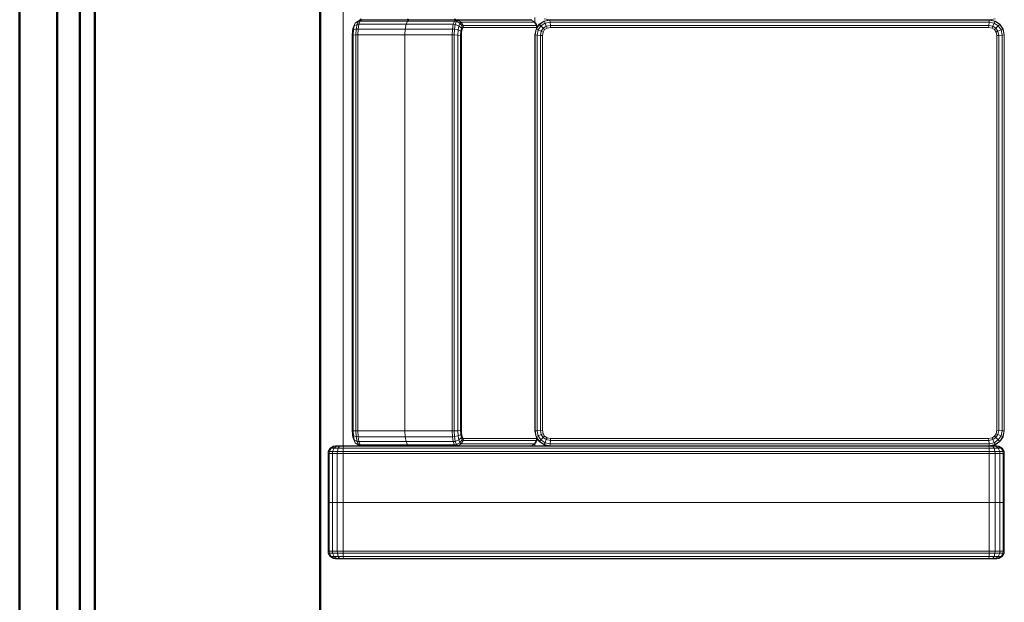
# Model space of a CAD drawing. Header units: millimetres. Extents: x -121 to 21848, y 1231 to 38988.
# Tile 5 of 70: x 7268 to 8578, y 30496 to 31270. Entities that reach past the tile are written whole.
import ezdxf

# ---------------------------------------------------------------- set-up
doc = ezdxf.new("R2010")
doc.units = ezdxf.units.MM
for name, color, linetype, lineweight in [('A-PART-____-MCUT', 2, 'Continuous', 50), ('A-PART-____-OTLN', 2, 'Continuous', 20), ('A-WALL-____-MCUT', 113, 'Continuous', 50), ('A-WALL-____-OTLN', 113, 'Continuous', 20), ('I-FURN-____-OTLN', 30, 'Continuous', 20)]:
    doc.layers.add(name, color=color, linetype=linetype, lineweight=lineweight)

# ---------------------------------------------------------------- blocks, each defined once
blk = doc.blocks.new('Прямая форма - Insulation - Thermal Break-609278-В_Этаж 01_Канализация')
at = {"layer": 'A-WALL-____-MCUT', "color": 253}
for p, q in [((5030, 80), (1000, 80)), ((1000, 50), (5030, 50))]:
    blk.add_line(p, q, dxfattribs=at)
blk = doc.blocks.new('Прямая форма - Gypsum Plasterboard - Waterproof-609279-В_Этаж 01_Канализация')
at = {"layer": 'A-WALL-____-MCUT', "color": 253}
for p, q in [((5030, 50), (1000, 50)), ((1000, 0), (5030, 0))]:
    blk.add_line(p, q, dxfattribs=at)
blk = doc.blocks.new('Прямая форма - Masonry Block - Structural-609280-В_Этаж 01_Канализация')
at = {"layer": 'A-WALL-____-MCUT', "color": 253}
for p, q in [((3230, 400), (1000, 400)), ((1000, 100), (3230, 100))]:
    blk.add_line(p, q, dxfattribs=at)
blk = doc.blocks.new('Прямая форма - Concrete - Structural-609281-В_Этаж 01_Канализация')
at = {"layer": 'A-WALL-____-MCUT', "color": 253}
for p, q in [((4871.8, 100), (1000, 100)), ((1000, 80), (4871.8, 80))]:
    blk.add_line(p, q, dxfattribs=at)
blk = doc.blocks.new('Прямая форма - SW - 007-609282-В_Этаж 01_Канализация')
for name in ['Прямая форма - Masonry Block - Structural-609280-В_Этаж 01_Канализация', 'Прямая форма - Concrete - Structural-609281-В_Этаж 01_Канализация', 'Прямая форма - Insulation - Thermal Break-609278-В_Этаж 01_Канализация', 'Прямая форма - Gypsum Plasterboard - Waterproof-609279-В_Этаж 01_Канализация']:
    blk.add_blockref(name, (0, 0))
blk = doc.blocks.new('Family - Insulation - Thermal Break-609284-В_Этаж 01_Канализация')
at = {"layer": 'A-PART-____-MCUT', "color": 253}
for p, q in [((5030, 80), (1000, 80)), ((1000, 50), (5030, 50))]:
    blk.add_line(p, q, dxfattribs=at)
blk = doc.blocks.new('Family - Gypsum Plasterboard - Waterproof-609286-В_Этаж 01_Канализация')
at = {"layer": 'A-PART-____-MCUT', "color": 253}
for p, q in [((5030, 50), (1000, 50)), ((1000, 0), (5030, 0))]:
    blk.add_line(p, q, dxfattribs=at)
blk = doc.blocks.new('Family - Masonry Block - Structural-609288-В_Этаж 01_Канализация')
at = {"layer": 'A-PART-____-MCUT', "color": 253}
for p, q in [((3230, 400), (1000, 400)), ((1000, 100), (3230, 100))]:
    blk.add_line(p, q, dxfattribs=at)
blk = doc.blocks.new('Family - Concrete - Structural-609290-В_Этаж 01_Канализация')
at = {"layer": 'A-PART-____-MCUT', "color": 253}
for p, q in [((4871.8, 100), (1000, 100)), ((1000, 80), (4871.8, 80))]:
    blk.add_line(p, q, dxfattribs=at)
blk = doc.blocks.new('Прямая форма - V line-609748-В_Этаж 01_Канализация')
at = {"layer": 'I-FURN-____-OTLN', "color": 9}
for p, q in [((-399.7, 1792.6), (-397.1, 1797.1)), ((-399.7, 1791.5), (-397.1, 1795.7)), ((-397.1, 1797.1), (-392.6, 1799.7)), ((-397.1, 1795.7), (-392.6, 1798.2)), ((-397.1, 1797.1), (-397.1, 1795.7)), ((-397.1, 1795.7), (-397.1, 1792)), ((-392.6, 1799.7), (-390, 1800)), ((-392.6, 1799.7), (-392.6, 1798.2)), ((-392.6, 1798.2), (-390, 1798.5)), ((-392.6, 1798.2), (-392.6, 1793.9)), ((-390, 1800), (-325, 1800)), ((-390, 1800), (-390, 1798.5)), ((-390, 1798.5), (-325, 1798.5)), ((-390, 1798.5), (-390, 1794.1)), ((-325, 1800), (-325, 1798.5)), ((-325, 1798.5), (-325, 1800)), ((-260, 1800), (-325, 1800)), ((-325, 1798.5), (-325, 1794.1)), ((-325, 1794.1), (-325, 1798.5)), ((-260, 1798.5), (-325, 1798.5)), ((-260, 1798.5), (-260, 1800)), ((-257.4, 1799.7), (-260, 1800)), ((-260, 1794.1), (-260, 1798.5)), ((-257.4, 1798.2), (-260, 1798.5)), ((-257.4, 1798.2), (-257.4, 1799.7)), ((-252.9, 1797.1), (-257.4, 1799.7)), ((-257.4, 1793.9), (-257.4, 1798.2)), ((-252.9, 1795.7), (-257.4, 1798.2)), ((-252.9, 1795.7), (-252.9, 1797.1)), ((-250.3, 1792.6), (-252.9, 1797.1)), ((-252.9, 1792), (-252.9, 1795.7)), ((-250.3, 1791.5), (-252.9, 1795.7)), ((-400, 1790), (-399.7, 1792.6)), ((-400, 1790), (-399.7, 1792.6)), ((-400, 1789.1), (-399.7, 1791.5)), ((-400, 1789.1), (-399.7, 1791.5)), ((-400, 1789.1), (-400, 1790)), ((-400, 1790), (-400, 1789.1)), ((-400, 1786.9), (-400, 1789.1)), ((-400, 1789.1), (-400, 1786.9)), ((-400, 1786.9), (-399.7, 1788.8)), ((-400, 1783.8), (-400, 1786.9)), ((-400, 1786.9), (-400, 1783.8)), ((-400, 1783.8), (-399.7, 1784.8)), ((-400, 1783.8), (-400, 1779)), ((-399.7, 1792.6), (-399.7, 1791.5)), ((-399.7, 1788.8), (-397.1, 1792)), ((-399.7, 1791.5), (-399.7, 1788.8)), ((-399.7, 1788.8), (-399.7, 1784.8)), ((-399.7, 1784.8), (-397.1, 1786.5)), ((-399.7, 1784.8), (-399.7, 1779.3)), ((-397.1, 1792), (-392.6, 1793.9)), ((-397.1, 1792), (-397.1, 1786.5)), ((-397.1, 1786.5), (-392.6, 1787.5)), ((-397.1, 1786.5), (-397.1, 1779.7)), ((-392.6, 1793.9), (-390, 1794.1)), ((-392.6, 1793.9), (-392.6, 1787.5)), ((-392.6, 1787.5), (-390, 1787.7)), ((-392.6, 1787.5), (-392.6, 1780)), ((-390, 1794.1), (-325, 1794.1)), ((-390, 1794.1), (-390, 1787.7)), ((-390, 1787.7), (-325, 1787.7)), ((-390, 1787.7), (-390, 1780)), ((-325, 1794.1), (-325, 1787.7)), ((-325, 1787.7), (-325, 1794.1)), ((-260, 1794.1), (-325, 1794.1)), ((-325, 1787.7), (-325, 1780)), ((-325, 1780), (-325, 1787.7)), ((-260, 1787.7), (-325, 1787.7)), ((-260, 1787.7), (-260, 1794.1)), ((-257.4, 1793.9), (-260, 1794.1)), ((-260, 1780), (-260, 1787.7)), ((-257.4, 1787.5), (-260, 1787.7)), ((-257.4, 1787.5), (-257.4, 1793.9)), ((-252.9, 1792), (-257.4, 1793.9)), ((-257.4, 1780), (-257.4, 1787.5)), ((-252.9, 1786.5), (-257.4, 1787.5)), ((-252.9, 1786.5), (-252.9, 1792)), ((-250.3, 1788.8), (-252.9, 1792)), ((-252.9, 1779.7), (-252.9, 1786.5)), ((-250.3, 1784.8), (-252.9, 1786.5)), ((-250.3, 1791.5), (-250.3, 1792.6)), ((-250, 1790), (-250.3, 1792.6)), ((-250, 1790), (-250.3, 1792.6)), ((-250.3, 1788.8), (-250.3, 1791.5)), ((-250, 1789.1), (-250.3, 1791.5)), ((-250, 1789.1), (-250.3, 1791.5)), ((-250.3, 1784.8), (-250.3, 1788.8)), ((-250, 1786.9), (-250.3, 1788.8)), ((-250.3, 1779.3), (-250.3, 1784.8)), ((-250, 1783.8), (-250.3, 1784.8)), ((-250, 1789.1), (-250, 1790)), ((-250, 1790), (-250, 1789.1)), ((-250, 1786.9), (-250, 1789.1)), ((-250, 1789.1), (-250, 1786.9)), ((-250, 1783.8), (-250, 1786.9)), ((-250, 1786.9), (-250, 1783.8)), ((-250, 1779), (-250, 1783.8)), ((-400, 1779), (-399.7, 1779.3)), ((-400, 1779), (-400, 921)), ((-399.7, 1779.3), (-397.1, 1779.7)), ((-399.7, 1779.3), (-399.7, 920.7)), ((-397.1, 1779.7), (-392.6, 1780)), ((-397.1, 1779.7), (-397.1, 920.3)), ((-392.6, 1780), (-390, 1780)), ((-392.6, 1780), (-392.6, 920)), ((-390, 1780), (-325, 1780)), ((-390, 1780), (-390, 920)), ((-325, 1780), (-325, 920)), ((-325, 920), (-325, 1780)), ((-260, 1780), (-325, 1780)), ((-260, 920), (-260, 1780)), ((-257.4, 1780), (-260, 1780)), ((-257.4, 920), (-257.4, 1780)), ((-252.9, 1779.7), (-257.4, 1780)), ((-252.9, 920.3), (-252.9, 1779.7)), ((-250.3, 1779.3), (-252.9, 1779.7)), ((-250.3, 920.7), (-250.3, 1779.3)), ((-250, 1779), (-250.3, 1779.3)), ((-250, 1780), (1450, 1780)), ((-250, 1755.2), (-250, 1779)), ((-249.7, 1757.7), (-250, 1755.2)), ((-248.5, 1757.1), (-250, 1755.2)), ((-247.1, 1761.9), (-249.7, 1757.7)), ((-248.2, 1759.6), (-249.7, 1757.7)), ((-248.2, 1759.6), (-248.5, 1757.1)), ((-244.1, 1758.8), (-248.5, 1757.1)), ((-248.5, 1757.1), (-248.5, 1694.4)), ((-245.7, 1763.7), (-248.2, 1759.6)), ((-243.9, 1761.3), (-248.2, 1759.6)), ((-245.7, 1763.7), (-247.1, 1761.9)), ((-241.5, 1765.7), (-245.7, 1763.7)), ((-242, 1765.1), (-245.7, 1763.7)), ((-243.9, 1761.3), (-244.1, 1758.8)), ((-237.7, 1759.9), (-244.1, 1758.8)), ((-244.1, 1758.8), (-244.1, 1696)), ((-242, 1765.1), (-243.9, 1761.3)), ((-237.5, 1762.4), (-243.9, 1761.3)), ((-238.8, 1766.8), (-242, 1765.1)), ((-236.5, 1766.1), (-242, 1765.1)), ((-238.8, 1766.8), (-241.5, 1765.7)), ((-234.8, 1767.5), (-238.8, 1766.8)), ((-237.5, 1762.4), (-237.7, 1759.9)), ((-230, 1760.3), (-237.7, 1759.9)), ((-237.7, 1759.9), (-237.7, 1697.2)), ((-236.5, 1766.1), (-237.5, 1762.4)), ((-230, 1762.8), (-237.5, 1762.4)), ((-234.8, 1767.5), (-236.5, 1766.1)), ((-229.7, 1766.4), (-236.5, 1766.1)), ((-229.3, 1767.8), (-234.8, 1767.5)), ((-229.7, 1766.4), (-230, 1762.8)), ((296.6, 1762.8), (-230, 1762.8)), ((-230, 1762.8), (-230, 1760.3)), ((296.7, 1760.3), (-230, 1760.3)), ((-230, 1760.3), (-230, 1697.6)), ((-229.3, 1767.8), (-229.7, 1766.4)), ((296.4, 1766.4), (-229.7, 1766.4)), ((295.9, 1767.8), (-229.3, 1767.8)), ((301.4, 1767.5), (295.9, 1767.8)), ((295.9, 1767.8), (296.4, 1766.4)), ((303.2, 1766.1), (296.4, 1766.4)), ((296.4, 1766.4), (296.6, 1762.8)), ((304.2, 1762.4), (296.6, 1762.8)), ((296.6, 1762.8), (296.7, 1760.3)), ((304.3, 1759.9), (296.7, 1760.3)), ((296.7, 1760.3), (296.7, 1697.6)), ((305.5, 1766.8), (301.4, 1767.5)), ((301.4, 1767.5), (303.2, 1766.1)), ((308.7, 1765.1), (303.2, 1766.1)), ((303.2, 1766.1), (304.2, 1762.4)), ((310.6, 1761.3), (304.2, 1762.4)), ((304.2, 1762.4), (304.3, 1759.9)), ((310.8, 1758.8), (304.3, 1759.9)), ((304.3, 1759.9), (304.3, 1697.2)), ((308.2, 1765.7), (305.5, 1766.8)), ((305.5, 1766.8), (308.7, 1765.1)), ((308.2, 1765.7), (312.4, 1763.7)), ((312.4, 1763.7), (308.7, 1765.1)), ((308.7, 1765.1), (310.6, 1761.3)), ((314.8, 1759.6), (310.6, 1761.3)), ((310.6, 1761.3), (310.8, 1758.8)), ((315.1, 1757.1), (310.8, 1758.8)), ((310.8, 1758.8), (310.8, 1696)), ((313.7, 1761.9), (312.4, 1763.7)), ((312.4, 1763.7), (314.8, 1759.6)), ((313.7, 1761.9), (316.3, 1757.7)), ((316.3, 1757.7), (314.8, 1759.6)), ((314.8, 1759.6), (315.1, 1757.1)), ((316.7, 1755.2), (315.1, 1757.1)), ((315.1, 1757.1), (315.1, 1694.4)), ((316.3, 1757.7), (316.7, 1755.2)), ((317, 1757.7), (316.7, 1755.2)), ((318.2, 1757.1), (316.7, 1755.2)), ((-250, 1755.2), (-250, 1692.4)), ((316.7, 1755.2), (316.7, 1692.4)), ((316.7, 1755.2), (316.7, 1692.4)), ((-248.5, 1694.4), (-250, 1692.4)), ((-250, 1692.4), (-248.5, 1694.4)), ((-250, 1629.6), (-250, 1692.4)), ((-244.1, 1696), (-248.5, 1694.4)), ((-248.5, 1694.4), (-244.1, 1696)), ((-248.5, 1631.6), (-248.5, 1694.4)), ((-237.7, 1697.2), (-244.1, 1696)), ((-244.1, 1696), (-237.7, 1697.2)), ((-244.1, 1633.3), (-244.1, 1696)), ((-230, 1697.6), (-237.7, 1697.2)), ((-237.7, 1697.2), (-230, 1697.6)), ((-237.7, 1634.4), (-237.7, 1697.2)), ((296.7, 1697.6), (-230, 1697.6)), ((-230, 1697.6), (296.7, 1697.6)), ((-230, 1634.8), (-230, 1697.6)), ((304.3, 1697.2), (296.7, 1697.6)), ((296.7, 1697.6), (304.3, 1697.2)), ((296.7, 1634.8), (296.7, 1697.6)), ((310.8, 1696), (304.3, 1697.2)), ((304.3, 1697.2), (310.8, 1696)), ((304.3, 1634.4), (304.3, 1697.2)), ((315.1, 1694.4), (310.8, 1696)), ((310.8, 1696), (315.1, 1694.4)), ((310.8, 1633.3), (310.8, 1696)), ((316.7, 1692.4), (315.1, 1694.4)), ((315.1, 1694.4), (316.7, 1692.4)), ((315.1, 1631.6), (315.1, 1694.4)), ((316.7, 1692.4), (318.2, 1694.4)), ((318.2, 1694.4), (316.7, 1692.4)), ((316.7, 1629.6), (316.7, 1692.4)), ((316.7, 1629.6), (316.7, 1692.4)), ((-250, 1629.6), (-248.5, 1631.6)), ((-249.7, 1627.1), (-250, 1629.6)), ((-250, 1578), (-250, 1629.3)), ((-249.7, 1627.1), (-248.2, 1629)), ((-249.7, 1529.4), (-249.7, 1627.1)), ((-247.1, 1622.7), (-249.7, 1627.1)), ((-248.5, 1631.6), (-244.1, 1633.3)), ((-248.2, 1629), (-248.5, 1631.6)), ((-248.2, 1629), (-243.9, 1630.7)), ((-245.7, 1624.4), (-248.2, 1629)), ((-245.7, 1624.4), (-242, 1625.9)), ((-244.1, 1633.3), (-237.7, 1634.4)), ((-243.9, 1630.7), (-244.1, 1633.3)), ((-243.9, 1630.7), (-237.5, 1631.8)), ((-242, 1625.9), (-243.9, 1630.7)), ((-242, 1625.9), (-236.5, 1626.8)), ((-238.8, 1622.5), (-242, 1625.9)), ((-237.7, 1634.4), (-230, 1634.8)), ((-237.5, 1631.8), (-237.7, 1634.4)), ((-237.5, 1631.8), (-230, 1632.2)), ((-236.5, 1626.8), (-237.5, 1631.8)), ((-236.5, 1626.8), (-229.7, 1627.2)), ((-234.8, 1623.2), (-236.5, 1626.8)), ((-230, 1634.8), (296.7, 1634.8)), ((-230, 1632.2), (-230, 1634.8)), ((-230, 1632.2), (296.6, 1632.2)), ((-229.7, 1627.2), (-230, 1632.2)), ((-229.7, 1627.2), (296.4, 1627.2)), ((-229.3, 1623.5), (-229.7, 1627.2)), ((295.9, 1623.5), (296.4, 1627.2)), ((296.4, 1627.2), (296.6, 1632.2)), ((296.4, 1627.2), (303.2, 1626.8)), ((296.6, 1632.2), (296.7, 1634.8)), ((296.6, 1632.2), (304.2, 1631.8)), ((296.7, 1634.8), (304.3, 1634.4)), ((301.4, 1623.2), (303.2, 1626.8)), ((303.2, 1626.8), (304.2, 1631.8)), ((303.2, 1626.8), (308.7, 1625.9)), ((304.2, 1631.8), (304.3, 1634.4)), ((304.2, 1631.8), (310.6, 1630.7)), ((304.3, 1634.4), (310.8, 1633.3)), ((305.5, 1622.5), (308.7, 1625.9)), ((308.7, 1625.9), (310.6, 1630.7)), ((308.7, 1625.9), (312.4, 1624.4)), ((310.6, 1630.7), (310.8, 1633.3)), ((310.6, 1630.7), (314.8, 1629)), ((310.8, 1633.3), (315.1, 1631.6)), ((312.4, 1624.4), (314.8, 1629)), ((313.7, 1622.7), (316.3, 1627.1)), ((314.8, 1629), (315.1, 1631.6)), ((314.8, 1629), (316.3, 1627.1)), ((315.1, 1631.6), (316.7, 1629.6)), ((316.3, 1627.1), (316.7, 1629.6)), ((316.3, 1627.1), (316.3, 1529.4)), ((316.7, 1629.6), (318.2, 1631.6)), ((317, 1627.1), (316.7, 1629.6)), ((316.7, 1531.9), (316.7, 1629.3)), ((316.7, 1629.3), (316.7, 1531.9)), ((-247.1, 1622.7), (-245.7, 1624.4)), ((-247.1, 1525.1), (-247.1, 1622.7)), ((-242.6, 1620.1), (-247.1, 1622.7)), ((-241.5, 1621.5), (-245.7, 1624.4)), ((-242.6, 1620.1), (-241.5, 1621.5)), ((-242.6, 1522.7), (-242.6, 1620.1)), ((-240, 1619.7), (-242.6, 1620.1)), ((-241.5, 1621.5), (-238.8, 1622.5)), ((-239.1, 1620.9), (-241.5, 1621.5)), ((-240, 1619.7), (-239.1, 1620.9)), ((-240, 1522.5), (-240, 1619.7)), ((-239.1, 1620.9), (-236.9, 1621.7)), ((-238.8, 1622.5), (-234.8, 1623.2)), ((-236.9, 1621.7), (-238.8, 1622.5)), ((-236.9, 1621.7), (-233.8, 1622.3)), ((-234.8, 1623.2), (-229.3, 1623.5)), ((-233.8, 1622.3), (-234.8, 1623.2)), ((-233.8, 1622.3), (-229, 1622.5)), ((-229.3, 1623.5), (295.9, 1623.5)), ((-229, 1622.5), (-229.3, 1623.5)), ((-229, 1622.5), (295.7, 1622.5)), ((295.7, 1622.5), (295.9, 1623.5)), ((295.7, 1622.5), (300.4, 1622.3)), ((295.9, 1623.5), (301.4, 1623.2)), ((300.4, 1622.3), (301.4, 1623.2)), ((300.4, 1622.3), (303.6, 1621.7)), ((301.4, 1623.2), (305.5, 1622.5)), ((303.6, 1621.7), (305.5, 1622.5)), ((303.6, 1621.7), (305.7, 1620.9)), ((305.5, 1622.5), (308.2, 1621.5)), ((305.7, 1620.9), (308.2, 1621.5)), ((305.7, 1620.9), (306.7, 1619.7)), ((306.7, 1619.7), (309.3, 1620.1)), ((306.7, 1619.7), (306.7, 1522.5)), ((308.2, 1621.5), (312.4, 1624.4)), ((308.2, 1621.5), (309.3, 1620.1)), ((309.3, 1620.1), (313.7, 1622.7)), ((309.3, 1620.1), (309.3, 1522.7)), ((312.4, 1624.4), (313.7, 1622.7)), ((313.7, 1622.7), (313.7, 1525.1)), ((-250, 921), (-250, 1578)), ((-250, 1531.9), (-249.7, 1529.4)), ((-246.8, 1524.7), (-250, 1524.7)), ((-249.7, 1529.4), (-247.1, 1525.1)), ((-245.7, 1523.4), (-247.1, 1525.1)), ((-247.1, 1525.1), (-242.6, 1522.7)), ((-241.5, 1521.3), (-245.7, 1523.4)), ((-244.1, 1518.9), (-237.7, 1523.2)), ((-243.9, 1518.6), (-237.5, 1522.9)), ((-241.5, 1521.3), (-242.6, 1522.7)), ((-242.6, 1522.7), (-240, 1522.5)), ((-242, 1516.8), (-236.5, 1520.5)), ((-240.9, 1521.1), (-241.5, 1521.3)), ((-240.5, 1521.3), (-241.5, 1521.3)), ((-237.7, 1523.2), (-230, 1524.7)), ((-237.5, 1522.9), (-237.7, 1523.2)), ((-237.5, 1522.9), (-230, 1524.4)), ((-236.5, 1520.5), (-237.5, 1522.9)), ((-236.5, 1520.5), (-229.7, 1521.8)), ((-234.8, 1516.2), (-236.5, 1520.5)), ((-230, 1524.7), (296.7, 1524.7)), ((-230, 1524.4), (-230, 1524.7)), ((-230, 1524.4), (296.6, 1524.4)), ((-229.7, 1521.8), (-230, 1524.4)), ((-229.7, 1521.8), (296.4, 1521.8)), ((-229.3, 1517.3), (-229.7, 1521.8)), ((295.9, 1517.3), (296.4, 1521.8)), ((296.4, 1521.8), (296.6, 1524.4)), ((296.4, 1521.8), (303.2, 1520.5)), ((296.6, 1524.4), (296.7, 1524.7)), ((296.6, 1524.4), (304.2, 1522.9)), ((296.7, 1524.7), (304.3, 1523.2)), ((301.4, 1516.2), (303.2, 1520.5)), ((303.2, 1520.5), (304.2, 1522.9)), ((303.2, 1520.5), (308.7, 1516.8)), ((304.2, 1522.9), (304.3, 1523.2)), ((304.2, 1522.9), (310.6, 1518.6)), ((304.3, 1523.2), (310.8, 1518.9)), ((306.7, 1522.5), (309.3, 1522.7)), ((307.2, 1521.3), (308.2, 1521.3)), ((308.2, 1521.3), (307.5, 1521.1)), ((308.2, 1521.3), (312.4, 1523.4)), ((309.3, 1522.7), (308.2, 1521.3)), ((309.3, 1522.7), (313.7, 1525.1)), ((313.7, 1525.1), (312.4, 1523.4)), ((319.9, 1524.7), (313.4, 1524.7)), ((313.7, 1525.1), (316.3, 1529.4)), ((316.3, 1529.4), (316.7, 1531.9)), ((316.7, 1531.9), (317, 1529.4)), ((-250, 1504.7), (-248.5, 1512.4)), ((-249.7, 1504.7), (-248.2, 1512.3)), ((-248.5, 1512.4), (-244.1, 1518.9)), ((-248.2, 1512.3), (-248.5, 1512.4)), ((-248.2, 1512.3), (-243.9, 1518.6)), ((-245.7, 1511.2), (-248.2, 1512.3)), ((-247.1, 1504.4), (-245.7, 1511.2)), ((-245.7, 1511.2), (-242, 1516.8)), ((-241.5, 1509.5), (-245.7, 1511.2)), ((-243.9, 1518.6), (-244.1, 1518.9)), ((-242, 1516.8), (-243.9, 1518.6)), ((-242.6, 1504), (-241.5, 1509.5)), ((-238.8, 1513.5), (-242, 1516.8)), ((-241.5, 1509.5), (-238.8, 1513.5)), ((-239.1, 1508.5), (-241.5, 1509.5)), ((-240, 1503.8), (-239.1, 1508.5)), ((-239.1, 1508.5), (-236.9, 1511.7)), ((-238.8, 1513.5), (-234.8, 1516.2)), ((-236.9, 1511.7), (-238.8, 1513.5)), ((-236.9, 1511.7), (-233.8, 1513.8)), ((-234.8, 1516.2), (-229.3, 1517.3)), ((-233.8, 1513.8), (-234.8, 1516.2)), ((-233.8, 1513.8), (-229, 1514.7)), ((-229.3, 1517.3), (295.9, 1517.3)), ((-229, 1514.7), (-229.3, 1517.3)), ((-229, 1514.7), (295.7, 1514.7)), ((295.7, 1514.7), (295.9, 1517.3)), ((295.7, 1514.7), (300.4, 1513.8)), ((295.9, 1517.3), (301.4, 1516.2)), ((300.4, 1513.8), (301.4, 1516.2)), ((300.4, 1513.8), (303.6, 1511.7)), ((301.4, 1516.2), (305.5, 1513.5)), ((303.6, 1511.7), (305.5, 1513.5)), ((303.6, 1511.7), (305.7, 1508.5)), ((305.5, 1513.5), (308.7, 1516.8)), ((305.5, 1513.5), (308.2, 1509.5)), ((305.7, 1508.5), (308.2, 1509.5)), ((305.7, 1508.5), (306.7, 1503.8)), ((308.2, 1509.5), (312.4, 1511.2)), ((308.2, 1509.5), (309.3, 1504)), ((308.7, 1516.8), (310.6, 1518.6)), ((308.7, 1516.8), (312.4, 1511.2)), ((310.6, 1518.6), (310.8, 1518.9)), ((310.6, 1518.6), (314.8, 1512.3)), ((310.8, 1518.9), (315.1, 1512.4)), ((312.4, 1511.2), (314.8, 1512.3)), ((312.4, 1511.2), (313.7, 1504.4)), ((314.8, 1512.3), (315.1, 1512.4)), ((314.8, 1512.3), (316.3, 1504.7)), ((315.1, 1512.4), (316.7, 1504.7)), ((316.7, 1504.7), (318.2, 1512.4)), ((-249.7, 1504.7), (-250, 1504.7)), ((-249.7, 920), (-249.7, 1504.7)), ((-247.1, 1504.4), (-249.7, 1504.7)), ((-247.1, 920.3), (-247.1, 1504.4)), ((-242.6, 1504), (-247.1, 1504.4)), ((-242.6, 920.7), (-242.6, 1504)), ((-240, 1503.8), (-242.6, 1504)), ((-240, 921), (-240, 1503.8)), ((306.7, 1503.8), (309.3, 1504)), ((306.7, 1503.8), (306.7, 921)), ((309.3, 1504), (313.7, 1504.4)), ((309.3, 1504), (309.3, 920.7)), ((313.7, 1504.4), (316.3, 1504.7)), ((313.7, 1504.4), (313.7, 920.3)), ((316.3, 1504.7), (316.7, 1504.7)), ((316.3, 1504.7), (316.3, 920)), ((316.7, 1504.7), (316.7, 920)), ((316.7, 920), (316.7, 1504.7)), ((317, 1504.7), (316.7, 1504.7)), ((-400, 921), (-399.7, 920.7)), ((-400, 921), (-400, 916.2)), ((-399.7, 920.7), (-397.1, 920.3)), ((-399.7, 920.7), (-399.7, 915.2)), ((-397.1, 920.3), (-392.6, 920)), ((-397.1, 920.3), (-397.1, 913.5)), ((-392.6, 920), (-390, 920)), ((-392.6, 920), (-392.6, 912.5)), ((-390, 920), (-325, 920)), ((-390, 920), (-390, 912.3)), ((-325, 920), (-325, 912.3)), ((-325, 912.3), (-325, 920)), ((-260, 920), (-325, 920)), ((-260, 912.3), (-260, 920)), ((-257.4, 920), (-260, 920)), ((-252.9, 920.3), (-257.4, 920)), ((-257.4, 912.5), (-257.4, 920)), ((-250.3, 920.7), (-252.9, 920.3)), ((-252.9, 913.5), (-252.9, 920.3)), ((-250, 921), (-250.3, 920.7)), ((-250.3, 915.2), (-250.3, 920.7)), ((-250, 916.2), (-250, 921)), ((-248.5, 912.3), (-250, 920)), ((-250, 920), (-249.7, 920)), ((-249.7, 920), (-247.1, 920.3)), ((-248.2, 912.5), (-249.7, 920)), ((-247.1, 920.3), (-242.6, 920.7)), ((-245.7, 913.5), (-247.1, 920.3)), ((-242.6, 920.7), (-240, 921)), ((-241.5, 915.2), (-242.6, 920.7)), ((-239.1, 916.2), (-240, 921)), ((306.7, 921), (305.7, 916.2)), ((306.7, 921), (309.3, 920.7)), ((309.3, 920.7), (308.2, 915.2)), ((309.3, 920.7), (313.7, 920.3)), ((313.7, 920.3), (312.4, 913.5)), ((313.7, 920.3), (316.3, 920)), ((316.3, 920), (314.8, 912.5)), ((316.7, 920), (315.1, 912.3)), ((316.3, 920), (316.7, 920)), ((318.2, 912.3), (316.7, 920)), ((316.7, 920), (317, 920)), ((-400, 916.2), (-399.7, 915.2)), ((-400, 916.2), (-400, 913.1)), ((-400, 913.1), (-400, 916.2)), ((-400, 913.1), (-399.7, 911.2)), ((-400, 913.1), (-400, 910.9)), ((-400, 910.9), (-400, 913.1)), ((-400, 910.9), (-399.7, 908.5)), ((-400, 910.9), (-400, 910)), ((-400, 910), (-400, 910.9)), ((-400, 910.9), (-399.7, 908.5)), ((-400, 910), (-399.7, 907.4)), ((-400, 910), (-399.7, 907.4)), ((-399.7, 915.2), (-397.1, 913.5)), ((-399.7, 915.2), (-399.7, 911.2)), ((-399.7, 911.2), (-397.1, 908)), ((-399.7, 911.2), (-399.7, 908.5)), ((-399.7, 908.5), (-397.1, 904.3)), ((-399.7, 908.5), (-399.7, 907.4)), ((-399.7, 907.4), (-397.1, 902.9)), ((-397.1, 913.5), (-392.6, 912.5)), ((-397.1, 913.5), (-397.1, 908)), ((-397.1, 908), (-392.6, 906.1)), ((-397.1, 908), (-397.1, 904.3)), ((-397.1, 904.3), (-392.6, 901.8)), ((-397.1, 904.3), (-397.1, 902.9)), ((-392.6, 912.5), (-390, 912.3)), ((-392.6, 912.5), (-392.6, 906.1)), ((-392.6, 906.1), (-390, 905.9)), ((-392.6, 906.1), (-392.6, 901.8)), ((-390, 912.3), (-325, 912.3)), ((-390, 912.3), (-390, 905.9)), ((-390, 905.9), (-325, 905.9)), ((-390, 905.9), (-390, 901.5)), ((-325, 912.3), (-325, 905.9)), ((-325, 905.9), (-325, 912.3)), ((-260, 912.3), (-325, 912.3)), ((-325, 905.9), (-325, 901.5)), ((-325, 901.5), (-325, 905.9)), ((-260, 905.9), (-325, 905.9)), ((-257.4, 912.5), (-260, 912.3)), ((-260, 905.9), (-260, 912.3)), ((-257.4, 906.1), (-260, 905.9)), ((-260, 901.5), (-260, 905.9)), ((-252.9, 913.5), (-257.4, 912.5)), ((-257.4, 906.1), (-257.4, 912.5)), ((-252.9, 908), (-257.4, 906.1)), ((-257.4, 901.8), (-257.4, 906.1)), ((-252.9, 904.3), (-257.4, 901.8)), ((-250.3, 915.2), (-252.9, 913.5)), ((-252.9, 908), (-252.9, 913.5)), ((-250.3, 911.2), (-252.9, 908)), ((-250.3, 908.5), (-252.9, 904.3)), ((-252.9, 904.3), (-252.9, 908)), ((-250.3, 907.4), (-252.9, 902.9)), ((-252.9, 902.9), (-252.9, 904.3)), ((-250, 916.2), (-250.3, 915.2)), ((-250.3, 911.2), (-250.3, 915.2)), ((-250, 913.1), (-250.3, 911.2)), ((-250.3, 908.5), (-250.3, 911.2)), ((-250, 910.9), (-250.3, 908.5)), ((-250, 910.9), (-250.3, 908.5)), ((-250, 910), (-250.3, 907.4)), ((-250, 910), (-250.3, 907.4)), ((-250.3, 907.4), (-250.3, 908.5)), ((-250, 916.2), (-250, 913.1)), ((-250, 913.1), (-250, 916.2)), ((-250, 913.1), (-250, 910.9)), ((-250, 910.9), (-250, 913.1)), ((-250, 910.9), (-250, 910)), ((-250, 910), (-250, 910.9)), ((-248.2, 912.5), (-248.5, 912.3)), ((-244.1, 905.9), (-248.5, 912.3)), ((-245.7, 913.5), (-248.2, 912.5)), ((-243.9, 906.1), (-248.2, 912.5)), ((-241.5, 915.2), (-245.7, 913.5)), ((-242, 908), (-245.7, 913.5)), ((-243.9, 906.1), (-244.1, 905.9)), ((-237.7, 901.5), (-244.1, 905.9)), ((-242, 908), (-243.9, 906.1)), ((-237.5, 901.8), (-243.9, 906.1)), ((-238.8, 911.2), (-242, 908)), ((-236.5, 904.3), (-242, 908)), ((-239.1, 916.2), (-241.5, 915.2)), ((-238.8, 911.2), (-241.5, 915.2)), ((-236.9, 913.1), (-239.1, 916.2)), ((-236.9, 913.1), (-238.8, 911.2)), ((-234.8, 908.5), (-238.8, 911.2)), ((-236.5, 904.3), (-237.5, 901.8)), ((-233.8, 910.9), (-236.9, 913.1)), ((-234.8, 908.5), (-236.5, 904.3)), ((-229.7, 902.9), (-236.5, 904.3)), ((-233.8, 910.9), (-234.8, 908.5)), ((-229.3, 907.4), (-234.8, 908.5)), ((-229, 910), (-233.8, 910.9)), ((-229.3, 907.4), (-229.7, 902.9)), ((-229, 910), (-229.3, 907.4)), ((295.9, 907.4), (-229.3, 907.4)), ((295.7, 910), (-229, 910)), ((300.4, 910.9), (295.7, 910)), ((295.7, 910), (295.9, 907.4)), ((301.4, 908.5), (295.9, 907.4)), ((295.9, 907.4), (296.4, 902.9)), ((303.2, 904.3), (296.4, 902.9)), ((303.6, 913.1), (300.4, 910.9)), ((300.4, 910.9), (301.4, 908.5)), ((305.5, 911.2), (301.4, 908.5)), ((301.4, 908.5), (303.2, 904.3)), ((308.7, 908), (303.2, 904.3)), ((303.2, 904.3), (304.2, 901.8)), ((305.7, 916.2), (303.6, 913.1)), ((303.6, 913.1), (305.5, 911.2)), ((310.6, 906.1), (304.2, 901.8)), ((310.8, 905.9), (304.3, 901.5)), ((308.2, 915.2), (305.5, 911.2)), ((305.5, 911.2), (308.7, 908)), ((305.7, 916.2), (308.2, 915.2)), ((308.2, 915.2), (312.4, 913.5)), ((312.4, 913.5), (308.7, 908)), ((308.7, 908), (310.6, 906.1)), ((314.8, 912.5), (310.6, 906.1)), ((310.6, 906.1), (310.8, 905.9)), ((315.1, 912.3), (310.8, 905.9)), ((312.4, 913.5), (314.8, 912.5)), ((314.8, 912.5), (315.1, 912.3)), ((-397.1, 902.9), (-392.6, 900.3)), ((-392.6, 901.8), (-390, 901.5)), ((-392.6, 901.8), (-392.6, 900.3)), ((-392.6, 900.3), (-390, 900)), ((-390, 901.5), (-325, 901.5)), ((-390, 901.5), (-390, 900)), ((-390, 900), (-325, 900)), ((-325, 901.5), (-325, 900)), ((-325, 900), (-325, 901.5)), ((-260, 901.5), (-325, 901.5)), ((-260, 900), (-325, 900)), ((-257.4, 901.8), (-260, 901.5)), ((-260, 900), (-260, 901.5)), ((-257.4, 900.3), (-260, 900)), ((-252.9, 902.9), (-257.4, 900.3)), ((-257.4, 900.3), (-257.4, 901.8)), ((-237.5, 901.8), (-237.7, 901.5)), ((-230, 900), (-237.7, 901.5)), ((-230, 900.3), (-237.5, 901.8)), ((-229.7, 902.9), (-230, 900.3)), ((296.6, 900.3), (-230, 900.3)), ((-230, 900.3), (-230, 900)), ((296.7, 900), (-230, 900)), ((296.4, 902.9), (-229.7, 902.9)), ((296.4, 902.9), (296.6, 900.3)), ((304.2, 901.8), (296.6, 900.3)), ((296.6, 900.3), (296.7, 900)), ((304.3, 901.5), (296.7, 900)), ((304.2, 901.8), (304.3, 901.5))]:
    blk.add_line(p, q, dxfattribs=at)
blk = doc.blocks.new('Прямая форма - FU - 056-609749-В_Этаж 01_Канализация')
blk.add_blockref('Прямая форма - V line-609748-В_Этаж 01_Канализация', (0, 0))
blk = doc.blocks.new('V line_ifc_RVT-1-В_Этаж 01_Канализация')
at = {"layer": 'A-PART-____-OTLN', "color": 9, "lineweight": 20, "rotation": 270}
for name in ['Family - Gypsum Plasterboard - Waterproof-609286-В_Этаж 01_Канализация', 'Family - Insulation - Thermal Break-609284-В_Этаж 01_Канализация', 'Family - Concrete - Structural-609290-В_Этаж 01_Канализация', 'Family - Masonry Block - Structural-609288-В_Этаж 01_Канализация']:
    blk.add_blockref(name, (27023.2, 33667.6), dxfattribs=at)
at = {"layer": 'A-WALL-____-OTLN', "color": 9, "lineweight": 20, "rotation": 270}
blk.add_blockref('Прямая форма - SW - 007-609282-В_Этаж 01_Канализация', (27023.2, 33667.6), dxfattribs=at)
at = {"layer": 'I-FURN-____-OTLN', "color": 9, "lineweight": 20, "rotation": 90}
blk.add_blockref('Прямая форма - FU - 056-609749-В_Этаж 01_Канализация', (29233.6, 30953.5), dxfattribs=at)

msp = doc.modelspace()

# ---------------------------------------------------------------- block references
at = {"lineweight": 9}
msp.add_blockref('V line_ifc_RVT-1-В_Этаж 01_Канализация', (-19755.2921, 0), dxfattribs=at)

doc.saveas('drawing.dxf')
